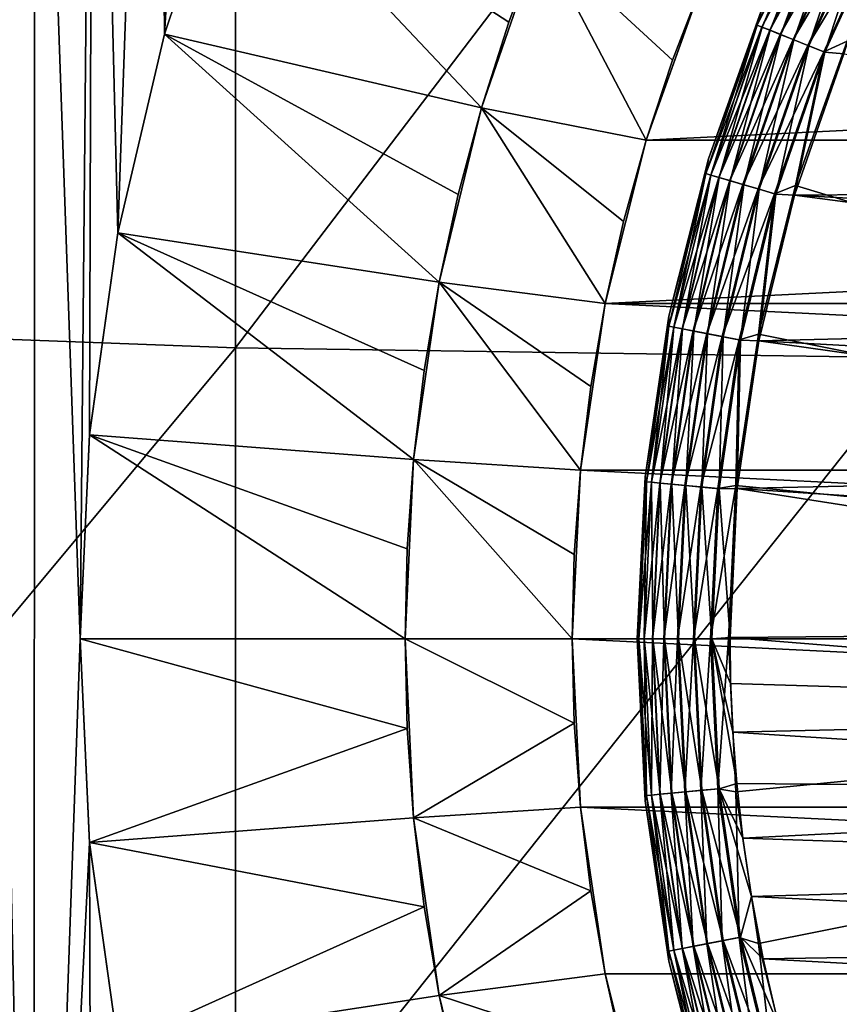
# Model space of a CAD drawing. Header units: metres. Extents: x -105 to 105, y -68 to 103.
# Tile 143 of 256: x -12.23 to -7.81, y -5.68 to -0.38. Entities that reach past the tile are written whole.
import ezdxf

# ---------------------------------------------------------------- set-up
doc = ezdxf.new("R2010")
doc.units = ezdxf.units.M
doc.layers.add('solid_FIT-BATH-150_SW0001', color=7, linetype='CONTINUOUS')
doc.layers.add('solid_FIT-BATH-150_SW0001_01', color=7, linetype='CONTINUOUS')

msp = doc.modelspace()

# ---------------------------------------------------------------- linework, layer by layer
at = {"layer": 'solid_FIT-BATH-150_SW0001'}
for points in [[(-11.4458, -0.457895, -15.203499), (-11.489431, 4.330767, -15.203499), (-11.127431, 4.824459, -15.203499)], [(-11.096347, 0.584842, -15.203499), (-11.4458, -0.457895, -15.203499), (-11.127431, 4.824459, -15.203499)], [(-11.697323, -1.527562, -15.203499), (-11.829183, 3.82239, -15.203499), (-11.489431, 4.330767, -15.203499)], [(-11.4458, -0.457895, -15.203499), (-11.697323, -1.527562, -15.203499), (-11.489431, 4.330767, -15.203499)], [(-11.9, -3.714112, -15.203499), (-12.146439, 3.299414, -15.203499), (-11.829183, 3.82239, -15.203499)], [(-11.849123, -2.615157, -15.203499), (-11.9, -3.714112, -15.203499), (-11.829183, 3.82239, -15.203499)], [(-11.697323, -1.527562, -15.203499), (-11.849123, -2.615157, -15.203499), (-11.829183, 3.82239, -15.203499)], [(-12.146439, 3.299414, -15.203499), (-12.146619, -10.726866, -15.203499), (-12.441289, 2.76196, -15.203499)], [(-11.9, -3.714112, -15.203499), (-12.146619, -10.726866, -15.203499), (-12.146439, 3.299414, -15.203499)], [(-12.441289, 2.76196, -15.203499), (-12.146619, -10.726866, -15.203499), (-12.441559, -10.18927, -15.203499)], [(-14.752053, -2.009631, 15.769724), (-11.063119, 2.69447, 15.858294), (-14.752053, 2.69447, 15.858294)], [(-14.752053, -2.009631, 15.769724), (-11.063119, -2.146953, 15.768068), (-11.063119, 2.69447, 15.858294)], [(-11.063119, -2.146953, 15.768068), (-7.374184, 2.69447, 15.858294), (-11.063119, 2.69447, 15.858294)], [(-11.063119, -2.146953, 15.768068), (-7.374184, -2.201963, 15.768066), (-7.374184, 2.69447, 15.858294)], [(-11.445833, -0.457901, -24.453499), (-11.096347, 0.584842, -15.203499), (-11.096317, 0.584928, -24.453499)], [(-11.445833, -0.457901, -24.453499), (-11.096317, 0.584928, -24.453499), (-9.738976, -0.854941, -26.203499)], [(-11.445833, -0.457901, -24.453499), (-11.4458, -0.457895, -15.203499), (-11.096347, 0.584842, -15.203499)], [(-11.096317, 0.584928, -24.453499), (-9.591788, -0.394458, -26.203499), (-9.738976, -0.854941, -26.203499)], [(-11.096317, 0.584928, -24.453499), (-9.422813, 0.058564, -26.203499), (-9.591788, -0.394458, -26.203499)], [(-8.253752, -0.409808, 37.512955), (-7.902284, 0.359799, 37.512955), (-8.222542, -0.308263, 37.416477)], [(-7.877512, 0.347028, 37.605892), (-7.902284, 0.359799, 37.512955), (-8.253752, -0.409808, 37.512955)], [(-8.227878, -0.420167, 37.605892), (-7.877512, 0.347028, 37.605892), (-8.253752, -0.409808, 37.512955)], [(-8.253662, -0.409844, 20.31086), (-7.902198, 0.359754, 20.31086), (-8.227315, -0.420392, 20.216938)], [(-8.222542, -0.308262, 20.407827), (-7.902198, 0.359754, 20.31086), (-8.253662, -0.409844, 20.31086)], [(-7.837251, 0.326272, 37.6917), (-7.877512, 0.347028, 37.605892), (-8.227878, -0.420167, 37.605892)], [(-8.185826, -0.437002, 37.6917), (-7.837251, 0.326272, 37.6917), (-8.227878, -0.420167, 37.605892)], [(-7.902198, 0.359754, 20.31086), (-7.876973, 0.34675, 20.216938), (-8.227315, -0.420392, 20.216938)], [(-8.227315, -0.420392, 20.216938), (-7.876973, 0.34675, 20.216938), (-8.184448, -0.437553, 20.130367)], [(-7.783018, 0.298312, 37.767139), (-7.837251, 0.326272, 37.6917), (-8.185826, -0.437002, 37.6917)], [(-7.876973, 0.34675, 20.216938), (-7.835931, 0.325591, 20.130367), (-8.184448, -0.437553, 20.130367)], [(-8.184448, -0.437553, 20.130367), (-7.835931, 0.325591, 20.130367), (-8.126712, -0.460667, 20.054482)], [(-7.835931, 0.325591, 20.130367), (-7.780653, 0.297094, 20.054482), (-8.126712, -0.460667, 20.054482)], [(-8.129181, -0.459679, 37.767139), (-7.783018, 0.298312, 37.767139), (-8.185826, -0.437002, 37.6917)], [(-7.716854, 0.264203, 37.829376), (-7.783018, 0.298312, 37.767139), (-8.129181, -0.459679, 37.767139)], [(-8.126712, -0.460667, 20.054482), (-7.780653, 0.297094, 20.054482), (-8.056329, -0.488844, 19.992201)], [(-7.780653, 0.297094, 20.054482), (-7.713268, 0.262354, 19.992201), (-8.056329, -0.488844, 19.992201)], [(-8.060075, -0.487345, 37.829376), (-7.716854, 0.264203, 37.829376), (-8.129181, -0.459679, 37.767139)], [(-7.641253, 0.225227, 37.876064), (-7.716854, 0.264203, 37.829376), (-8.060075, -0.487345, 37.829376)], [(-7.98111, -0.518957, 37.876064), (-7.641253, 0.225227, 37.876064), (-8.060075, -0.487345, 37.829376)], [(-8.056329, -0.488844, 19.992201), (-7.713268, 0.262354, 19.992201), (-7.97601, -0.520999, 19.945925)], [(-7.559059, 0.182854, 37.905445), (-7.641253, 0.225227, 37.876064), (-7.98111, -0.518957, 37.876064)], [(-7.713268, 0.262354, 19.992201), (-7.63637, 0.22271, 19.945925), (-7.97601, -0.520999, 19.945925)], [(-7.97601, -0.520999, 19.945925), (-7.63637, 0.22271, 19.945925), (-7.888848, -0.555893, 19.917435)], [(-7.63637, 0.22271, 19.945925), (-7.552919, 0.179689, 19.917435), (-7.888848, -0.555893, 19.917435)], [(-7.895261, -0.553326, 37.905445), (-7.559059, 0.182854, 37.905445), (-7.98111, -0.518957, 37.876064)], [(-7.768663, -0.496264, 37.916401), (-7.559059, 0.182854, 37.905445), (-7.895261, -0.553326, 37.905445)], [(-7.888848, -0.555893, 19.917435), (-7.552919, 0.179689, 19.917435), (-7.787076, -0.564421, 19.907827)], [(-9.738976, -0.854941, -34.303497), (-9.591788, -0.394458, -26.203499), (-9.422813, 0.058564, -26.203499)], [(-9.422813, 0.058564, -34.303497), (-9.738976, -0.854941, -34.303497), (-9.422813, 0.058564, -26.203499)], [(-8.851802, -1.02932, -35.203499), (-9.738976, -0.854941, -34.303497), (-9.422813, 0.058564, -34.303497)], [(-8.70928, -0.597874, -35.203499), (-8.851802, -1.02932, -35.203499), (-9.422813, 0.058564, -34.303497)], [(-8.545748, -0.173957, -35.203499), (-8.70928, -0.597874, -35.203499), (-9.422813, 0.058564, -34.303497)], [(-8.545556, -0.173567, -36.203499), (-8.851851, -1.029615, -36.203499), (-8.545748, -0.173957, -35.203499)], [(8.545594, -0.173658, -36.203499), (-8.851851, -1.029615, -36.203499), (-8.545556, -0.173567, -36.203499)], [(-8.851851, -1.029615, -36.203499), (-8.70928, -0.597874, -35.203499), (-8.545748, -0.173957, -35.203499)], [(-8.516777, -1.130604, 20.407827), (-8.222542, -0.308262, 20.407827), (-8.253662, -0.409844, 20.31086)], [(-8.222542, -0.308263, 37.416477), (-8.222542, -0.308262, 20.407827), (-8.516777, -1.130604, 20.407827)], [(-8.516777, -1.130605, 37.416477), (-8.222542, -0.308263, 37.416477), (-8.516777, -1.130604, 20.407827)], [(-8.253752, -0.409808, 37.512955), (-8.222542, -0.308263, 37.416477), (-8.516777, -1.130605, 37.416477)], [(-9.738976, -0.854941, -34.303497), (-9.738976, -0.854941, -26.203499), (-9.591788, -0.394458, -26.203499)], [(-8.530473, -1.209339, 37.512955), (-8.253752, -0.409808, 37.512955), (-8.516777, -1.130605, 37.416477)], [(-8.227878, -0.420167, 37.605892), (-8.253752, -0.409808, 37.512955), (-8.530473, -1.209339, 37.512955)], [(-8.503731, -1.217191, 37.605892), (-8.227878, -0.420167, 37.605892), (-8.530473, -1.209339, 37.512955)], [(-8.530379, -1.209367, 20.31086), (-8.253662, -0.409844, 20.31086), (-8.503149, -1.217362, 20.216938)], [(-8.516777, -1.130604, 20.407827), (-8.253662, -0.409844, 20.31086), (-8.530379, -1.209367, 20.31086)], [(-8.185826, -0.437002, 37.6917), (-8.227878, -0.420167, 37.605892), (-8.503731, -1.217191, 37.605892)], [(-8.253662, -0.409844, 20.31086), (-8.227315, -0.420392, 20.216938), (-8.503149, -1.217362, 20.216938)], [(-8.503149, -1.217362, 20.216938), (-8.227315, -0.420392, 20.216938), (-8.458845, -1.230371, 20.130367)], [(-8.227315, -0.420392, 20.216938), (-8.184448, -0.437553, 20.130367), (-8.458845, -1.230371, 20.130367)], [(-11.697385, -1.527517, -24.453499), (-11.697323, -1.527562, -15.203499), (-11.4458, -0.457895, -15.203499)], [(-11.697385, -1.527517, -24.453499), (-11.4458, -0.457895, -15.203499), (-11.445833, -0.457901, -24.453499)], [(-11.697385, -1.527517, -24.453499), (-11.445833, -0.457901, -24.453499), (-9.966583, -1.793249, -26.203499)], [(-11.445833, -0.457901, -24.453499), (-9.863975, -1.321517, -26.203499), (-9.966583, -1.793249, -26.203499)], [(-11.445833, -0.457901, -24.453499), (-9.738976, -0.854941, -26.203499), (-9.863975, -1.321517, -26.203499)], [(-8.460269, -1.229953, 37.6917), (-8.185826, -0.437002, 37.6917), (-8.503731, -1.217191, 37.605892)], [(-8.129181, -0.459679, 37.767139), (-8.185826, -0.437002, 37.6917), (-8.460269, -1.229953, 37.6917)], [(-8.401725, -1.247143, 37.767139), (-8.129181, -0.459679, 37.767139), (-8.460269, -1.229953, 37.6917)], [(-8.458845, -1.230371, 20.130367), (-8.184448, -0.437553, 20.130367), (-8.399173, -1.247892, 20.054482)], [(-8.060075, -0.487345, 37.829376), (-8.129181, -0.459679, 37.767139), (-8.401725, -1.247143, 37.767139)], [(-8.184448, -0.437553, 20.130367), (-8.126712, -0.460667, 20.054482), (-8.399173, -1.247892, 20.054482)], [(-8.399173, -1.247892, 20.054482), (-8.126712, -0.460667, 20.054482), (-8.32643, -1.269251, 19.992201)], [(-8.126712, -0.460667, 20.054482), (-8.056329, -0.488844, 19.992201), (-8.32643, -1.269251, 19.992201)], [(-8.330301, -1.268115, 37.829376), (-8.060075, -0.487345, 37.829376), (-8.401725, -1.247143, 37.767139)], [(-7.98111, -0.518957, 37.876064), (-8.060075, -0.487345, 37.829376), (-8.330301, -1.268115, 37.829376)], [(-8.24869, -1.292078, 37.876064), (-7.98111, -0.518957, 37.876064), (-8.330301, -1.268115, 37.829376)], [(-8.32643, -1.269251, 19.992201), (-8.056329, -0.488844, 19.992201), (-8.243419, -1.293626, 19.945925)], [(-7.895261, -0.553326, 37.905445), (-7.98111, -0.518957, 37.876064), (-8.24869, -1.292078, 37.876064)], [(-8.056329, -0.488844, 19.992201), (-7.97601, -0.520999, 19.945925), (-8.243419, -1.293626, 19.945925)], [(-8.243419, -1.293626, 19.945925), (-7.97601, -0.520999, 19.945925), (-8.153335, -1.320077, 19.917435)], [(-7.97601, -0.520999, 19.945925), (-7.888848, -0.555893, 19.917435), (-8.153335, -1.320077, 19.917435)], [(-8.046657, -1.273213, 37.916401), (-7.768663, -0.496264, 37.916401), (-7.895261, -0.553326, 37.905445)], [(0, -3.714112, 38.063175), (-7.768663, -0.496264, 37.916401), (-8.046657, -1.273213, 37.916401)], [(-8.159963, -1.318131, 37.905445), (-7.895261, -0.553326, 37.905445), (-8.24869, -1.292078, 37.876064)], [(-8.046657, -1.273213, 37.916401), (-7.895261, -0.553326, 37.905445), (-8.159963, -1.318131, 37.905445)], [(-8.153335, -1.320077, 19.917435), (-7.888848, -0.555893, 19.917435), (-8.05344, -1.326207, 19.907827)], [(-7.888848, -0.555893, 19.917435), (-7.787076, -0.564421, 19.907827), (-8.05344, -1.326207, 19.907827)], [(-2.51757, -1.282767, 19.907827), (-8.05344, -1.326207, 19.907827), (-7.787076, -0.564421, 19.907827)], [(-8.851851, -1.029615, -36.203499), (-8.851802, -1.02932, -35.203499), (-8.70928, -0.597874, -35.203499)], [(-9.966583, -1.793249, -34.303497), (-9.863975, -1.321517, -26.203499), (-9.738976, -0.854941, -26.203499)], [(-9.738976, -0.854941, -34.303497), (-9.966583, -1.793249, -34.303497), (-9.738976, -0.854941, -26.203499)], [(-9.072279, -1.9096, -35.203499), (-9.966583, -1.793249, -34.303497), (-9.738976, -0.854941, -34.303497)], [(-8.972878, -1.466902, -35.203499), (-9.072279, -1.9096, -35.203499), (-9.738976, -0.854941, -34.303497)], [(-8.851802, -1.02932, -35.203499), (-8.972878, -1.466902, -35.203499), (-9.738976, -0.854941, -34.303497)], [(-9.072252, -1.909691, -36.203499), (-8.972878, -1.466902, -35.203499), (-8.851802, -1.02932, -35.203499)], [(-8.851851, -1.029615, -36.203499), (-9.072252, -1.909691, -36.203499), (-8.851802, -1.02932, -35.203499)], [(8.851866, -1.029661, -36.203499), (-9.072252, -1.909691, -36.203499), (-8.851851, -1.029615, -36.203499)], [(-8.728992, -1.977826, 20.407827), (-8.516777, -1.130604, 20.407827), (-8.530379, -1.209367, 20.31086)], [(-8.516777, -1.130605, 37.416477), (-8.516777, -1.130604, 20.407827), (-8.728992, -1.977826, 20.407827)], [(-8.728992, -1.977826, 37.416477), (-8.516777, -1.130605, 37.416477), (-8.728992, -1.977826, 20.407827)], [(-8.530473, -1.209339, 37.512955), (-8.516777, -1.130605, 37.416477), (-8.728992, -1.977826, 37.416477)], [(-8.729939, -2.031554, 37.512955), (-8.530473, -1.209339, 37.512955), (-8.728992, -1.977826, 37.416477)], [(-8.503731, -1.217191, 37.605892), (-8.530473, -1.209339, 37.512955), (-8.729939, -2.031554, 37.512955)], [(-8.702572, -2.036829, 37.605892), (-8.503731, -1.217191, 37.605892), (-8.729939, -2.031554, 37.512955)], [(-8.729844, -2.031572, 20.31086), (-8.530379, -1.209367, 20.31086), (-8.701977, -2.036943, 20.216938)], [(-8.728992, -1.977826, 20.407827), (-8.530379, -1.209367, 20.31086), (-8.729844, -2.031572, 20.31086)], [(-8.460269, -1.229953, 37.6917), (-8.503731, -1.217191, 37.605892), (-8.702572, -2.036829, 37.605892)], [(-8.530379, -1.209367, 20.31086), (-8.503149, -1.217362, 20.216938), (-8.701977, -2.036943, 20.216938)], [(-8.701977, -2.036943, 20.216938), (-8.503149, -1.217362, 20.216938), (-8.656637, -2.045682, 20.130367)], [(-8.503149, -1.217362, 20.216938), (-8.458845, -1.230371, 20.130367), (-8.656637, -2.045682, 20.130367)], [(-8.658094, -2.045401, 37.6917), (-8.460269, -1.229953, 37.6917), (-8.702572, -2.036829, 37.605892)], [(-8.401725, -1.247143, 37.767139), (-8.460269, -1.229953, 37.6917), (-8.658094, -2.045401, 37.6917)], [(-8.598181, -2.056948, 37.767139), (-8.401725, -1.247143, 37.767139), (-8.658094, -2.045401, 37.6917)], [(-8.656637, -2.045682, 20.130367), (-8.458845, -1.230371, 20.130367), (-8.59557, -2.057452, 20.054482)], [(-8.330301, -1.268115, 37.829376), (-8.401725, -1.247143, 37.767139), (-8.598181, -2.056948, 37.767139)], [(-8.525088, -2.071036, 37.829376), (-8.330301, -1.268115, 37.829376), (-8.598181, -2.056948, 37.767139)], [(-8.458845, -1.230371, 20.130367), (-8.399173, -1.247892, 20.054482), (-8.59557, -2.057452, 20.054482)], [(-8.59557, -2.057452, 20.054482), (-8.399173, -1.247892, 20.054482), (-8.521127, -2.0718, 19.992201)], [(-8.24869, -1.292078, 37.876064), (-8.330301, -1.268115, 37.829376), (-8.525088, -2.071036, 37.829376)], [(-8.399173, -1.247892, 20.054482), (-8.32643, -1.269251, 19.992201), (-8.521127, -2.0718, 19.992201)], [(-8.521127, -2.0718, 19.992201), (-8.32643, -1.269251, 19.992201), (-8.436174, -2.088173, 19.945925)], [(-8.32643, -1.269251, 19.992201), (-8.243419, -1.293626, 19.945925), (-8.436174, -2.088173, 19.945925)], [(-9.966583, -1.793249, -34.303497), (-9.966583, -1.793249, -26.203499), (-9.863975, -1.321517, -26.203499)], [(-8.441568, -2.087133, 37.876064), (-8.24869, -1.292078, 37.876064), (-8.525088, -2.071036, 37.829376)], [(-8.159963, -1.318131, 37.905445), (-8.24869, -1.292078, 37.876064), (-8.441568, -2.087133, 37.876064)], [(-8.350766, -2.104634, 37.905445), (-8.159963, -1.318131, 37.905445), (-8.441568, -2.087133, 37.876064)], [(-8.436174, -2.088173, 19.945925), (-8.243419, -1.293626, 19.945925), (-8.343984, -2.105941, 19.917435)], [(-8.247158, -2.073668, 37.916401), (-8.159963, -1.318131, 37.905445), (-8.350766, -2.104634, 37.905445)], [(-8.243419, -1.293626, 19.945925), (-8.153335, -1.320077, 19.917435), (-8.343984, -2.105941, 19.917435)], [(-8.343984, -2.105941, 19.917435), (-8.153335, -1.320077, 19.917435), (-8.245291, -2.110073, 19.907827)], [(-8.247158, -2.073668, 37.916401), (-8.046657, -1.273213, 37.916401), (-8.159963, -1.318131, 37.905445)], [(0, -3.714112, 38.063175), (-8.046657, -1.273213, 37.916401), (-8.247158, -2.073668, 37.916401)], [(-8.153335, -1.320077, 19.917435), (-8.05344, -1.326207, 19.907827), (-8.245291, -2.110073, 19.907827)], [(-2.51757, -1.282767, 19.907827), (-2.802201, -1.617167, 19.907827), (-8.05344, -1.326207, 19.907827)], [(-3.042922, -1.984796, 19.907827), (-8.245291, -2.110073, 19.907827), (-8.05344, -1.326207, 19.907827)], [(-2.802201, -1.617167, 19.907827), (-3.042922, -1.984796, 19.907827), (-8.05344, -1.326207, 19.907827)], [(-9.072252, -1.909691, -36.203499), (-9.072279, -1.9096, -35.203499), (-8.972878, -1.466902, -35.203499)], [(-11.84921, -2.615832, -24.453499), (-11.697323, -1.527562, -15.203499), (-11.697385, -1.527517, -24.453499)], [(-11.84921, -2.615832, -24.453499), (-11.697385, -1.527517, -24.453499), (-10.104014, -2.749021, -26.203499)], [(-11.84921, -2.615832, -24.453499), (-11.849123, -2.615157, -15.203499), (-11.697323, -1.527562, -15.203499)], [(-11.697385, -1.527517, -24.453499), (-10.046655, -2.269385, -26.203499), (-10.104014, -2.749021, -26.203499)], [(-11.697385, -1.527517, -24.453499), (-9.966583, -1.793249, -26.203499), (-10.046655, -2.269385, -26.203499)], [(-10.104014, -2.749021, -34.303497), (-10.046655, -2.269385, -26.203499), (-9.966583, -1.793249, -26.203499)], [(-9.966583, -1.793249, -34.303497), (-10.104014, -2.749021, -34.303497), (-9.966583, -1.793249, -26.203499)], [(-9.205434, -2.807205, -35.203499), (-10.104014, -2.749021, -34.303497), (-9.966583, -1.793249, -34.303497)], [(-9.149854, -2.356658, -35.203499), (-9.205434, -2.807205, -35.203499), (-9.966583, -1.793249, -34.303497)], [(-9.072279, -1.9096, -35.203499), (-9.149854, -2.356658, -35.203499), (-9.966583, -1.793249, -34.303497)], [(-9.205288, -2.806178, -36.203499), (-9.149854, -2.356658, -35.203499), (-9.072279, -1.9096, -35.203499)], [(-9.072252, -1.909691, -36.203499), (-9.205288, -2.806178, -36.203499), (-9.072279, -1.9096, -35.203499)], [(9.20529, -2.806192, -36.203499), (-9.205288, -2.806178, -36.203499), (-9.072252, -1.909691, -36.203499)], [(-14.752053, -2.009631, 15.769724), (-14.752053, -6.574554, 15.670265), (-11.063119, -2.146953, 15.768068)], [(-8.857145, -2.841768, 20.407827), (-8.728992, -1.977826, 20.407827), (-8.729844, -2.031572, 20.31086)], [(-8.728992, -1.977826, 37.416477), (-8.728992, -1.977826, 20.407827), (-8.857145, -2.841768, 20.407827)], [(-8.857145, -2.841769, 37.416477), (-8.728992, -1.977826, 37.416477), (-8.857145, -2.841768, 20.407827)], [(-8.729939, -2.031554, 37.512955), (-8.728992, -1.977826, 37.416477), (-8.857145, -2.841769, 37.416477)], [(-3.042922, -1.984796, 19.907827), (-3.235863, -2.380307, 19.907827), (-8.245291, -2.110073, 19.907827)], [(-8.850347, -2.869006, 37.512955), (-8.729939, -2.031554, 37.512955), (-8.857145, -2.841769, 37.416477)], [(-8.857145, -2.841768, 20.407827), (-8.729844, -2.031572, 20.31086), (-8.85025, -2.869015, 20.31086)], [(-8.702572, -2.036829, 37.605892), (-8.729939, -2.031554, 37.512955), (-8.850347, -2.869006, 37.512955)], [(-8.822602, -2.871656, 37.605892), (-8.702572, -2.036829, 37.605892), (-8.850347, -2.869006, 37.512955)], [(-8.85025, -2.869015, 20.31086), (-8.729844, -2.031572, 20.31086), (-8.821999, -2.871713, 20.216938)], [(-8.658094, -2.045401, 37.6917), (-8.702572, -2.036829, 37.605892), (-8.822602, -2.871656, 37.605892)], [(-8.777511, -2.875961, 37.6917), (-8.658094, -2.045401, 37.6917), (-8.822602, -2.871656, 37.605892)], [(-8.729844, -2.031572, 20.31086), (-8.701977, -2.036943, 20.216938), (-8.821999, -2.871713, 20.216938)], [(-8.821999, -2.871713, 20.216938), (-8.701977, -2.036943, 20.216938), (-8.776033, -2.876102, 20.130367)], [(-8.598181, -2.056948, 37.767139), (-8.658094, -2.045401, 37.6917), (-8.777511, -2.875961, 37.6917)], [(-8.716771, -2.881761, 37.767139), (-8.598181, -2.056948, 37.767139), (-8.777511, -2.875961, 37.6917)], [(-8.701977, -2.036943, 20.216938), (-8.656637, -2.045682, 20.130367), (-8.776033, -2.876102, 20.130367)], [(-8.776033, -2.876102, 20.130367), (-8.656637, -2.045682, 20.130367), (-8.714124, -2.882014, 20.054482)], [(-8.525088, -2.071036, 37.829376), (-8.598181, -2.056948, 37.767139), (-8.716771, -2.881761, 37.767139)], [(-8.656637, -2.045682, 20.130367), (-8.59557, -2.057452, 20.054482), (-8.714124, -2.882014, 20.054482)], [(-8.714124, -2.882014, 20.054482), (-8.59557, -2.057452, 20.054482), (-8.638654, -2.88922, 19.992201)], [(-8.59557, -2.057452, 20.054482), (-8.521127, -2.0718, 19.992201), (-8.638654, -2.88922, 19.992201)], [(-8.642671, -2.888837, 37.829376), (-8.525088, -2.071036, 37.829376), (-8.716771, -2.881761, 37.767139)], [(-8.441568, -2.087133, 37.876064), (-8.525088, -2.071036, 37.829376), (-8.642671, -2.888837, 37.829376)], [(-8.557999, -2.896922, 37.876064), (-8.441568, -2.087133, 37.876064), (-8.642671, -2.888837, 37.829376)], [(-8.638654, -2.88922, 19.992201), (-8.521127, -2.0718, 19.992201), (-8.552529, -2.897444, 19.945925)], [(-8.350766, -2.104634, 37.905445), (-8.441568, -2.087133, 37.876064), (-8.557999, -2.896922, 37.876064)], [(-8.465944, -2.905712, 37.905445), (-8.350766, -2.104634, 37.905445), (-8.557999, -2.896922, 37.876064)], [(-8.521127, -2.0718, 19.992201), (-8.436174, -2.088173, 19.945925), (-8.552529, -2.897444, 19.945925)], [(-8.552529, -2.897444, 19.945925), (-8.436174, -2.088173, 19.945925), (-8.459067, -2.906369, 19.917435)], [(-8.368237, -2.889921, 37.916401), (-8.350766, -2.104634, 37.905445), (-8.465944, -2.905712, 37.905445)], [(-8.436174, -2.088173, 19.945925), (-8.343984, -2.105941, 19.917435), (-8.459067, -2.906369, 19.917435)], [(-8.459067, -2.906369, 19.917435), (-8.343984, -2.105941, 19.917435), (-8.361031, -2.905295, 19.907827)], [(-8.368237, -2.889921, 37.916401), (-8.247158, -2.073668, 37.916401), (-8.350766, -2.104634, 37.905445)], [(0, -3.714112, 38.063175), (-8.247158, -2.073668, 37.916401), (-8.368237, -2.889921, 37.916401)], [(-8.343984, -2.105941, 19.917435), (-8.245291, -2.110073, 19.907827), (-8.361031, -2.905295, 19.907827)], [(-3.377417, -2.796215, 19.907827), (-8.361031, -2.905295, 19.907827), (-8.245291, -2.110073, 19.907827)], [(-3.235863, -2.380307, 19.907827), (-3.377417, -2.796215, 19.907827), (-8.245291, -2.110073, 19.907827)], [(-14.752053, -6.574554, 15.670265), (-11.063119, -6.840992, 15.666408), (-11.063119, -2.146953, 15.768068)], [(-11.063119, -2.146953, 15.768068), (-11.063119, -6.840992, 15.666408), (-7.374184, -2.201963, 15.768066)], [(-11.063119, -6.840992, 15.666408), (-7.374184, -6.947662, 15.666212), (-7.374184, -2.201963, 15.768066)], [(-10.104014, -2.749021, -34.303497), (-10.104014, -2.749021, -26.203499), (-10.046655, -2.269385, -26.203499)], [(-9.205288, -2.806178, -36.203499), (-9.205434, -2.807205, -35.203499), (-9.149854, -2.356658, -35.203499)], [(-11.9, -3.714112, -24.453499), (-11.9, -3.714112, -15.203499), (-11.849123, -2.615157, -15.203499)], [(-11.84921, -2.615832, -24.453499), (-11.9, -3.714112, -24.453499), (-11.849123, -2.615157, -15.203499)], [(-11.84921, -2.615832, -24.453499), (-10.15, -3.714112, -26.203499), (-11.9, -3.714112, -24.453499)], [(-11.84921, -2.615832, -24.453499), (-10.138494, -3.230961, -26.203499), (-10.15, -3.714112, -26.203499)], [(-11.84921, -2.615832, -24.453499), (-10.104014, -2.749021, -26.203499), (-10.138494, -3.230961, -26.203499)], [(-10.15, -3.714112, -34.303497), (-10.138494, -3.230961, -26.203499), (-10.104014, -2.749021, -26.203499)], [(-10.104014, -2.749021, -34.303497), (-10.15, -3.714112, -34.303497), (-10.104014, -2.749021, -26.203499)], [(-9.25, -3.714112, -35.203499), (-10.15, -3.714112, -34.303497), (-10.104014, -2.749021, -34.303497)], [(-9.238849, -3.260055, -35.203499), (-9.25, -3.714112, -35.203499), (-10.104014, -2.749021, -34.303497)], [(-9.205434, -2.807205, -35.203499), (-9.238849, -3.260055, -35.203499), (-10.104014, -2.749021, -34.303497)], [(-9.205288, -2.806178, -36.203499), (-9.25, -3.714112, -36.203499), (-9.205434, -2.807205, -35.203499)], [(9.25, -3.714112, -36.203499), (-9.25, -3.714112, -36.203499), (-9.205288, -2.806178, -36.203499)], [(-9.25, -3.714112, -36.203499), (-9.238849, -3.260055, -35.203499), (-9.205434, -2.807205, -35.203499)], [(-3.377417, -2.796215, 19.907827), (-3.465749, -3.225867, 19.907827), (-8.361031, -2.905295, 19.907827)], [(-8.9, -3.714112, 20.407827), (-8.857145, -2.841768, 20.407827), (-8.890507, -3.714112, 20.31086)], [(-8.857145, -2.841769, 37.416477), (-8.857145, -2.841768, 20.407827), (-8.9, -3.714112, 20.407827)], [(-8.857145, -2.841769, 37.416477), (-8.9, -3.714112, 20.407827), (-8.9, -3.714112, 37.416477)], [(-8.850347, -2.869006, 37.512955), (-8.857145, -2.841769, 37.416477), (-8.9, -3.714112, 37.416477)], [(-8.857145, -2.841768, 20.407827), (-8.85025, -2.869015, 20.31086), (-8.890507, -3.714112, 20.31086)], [(-8.890604, -3.714112, 37.512955), (-8.850347, -2.869006, 37.512955), (-8.9, -3.714112, 37.416477)], [(-8.822602, -2.871656, 37.605892), (-8.850347, -2.869006, 37.512955), (-8.890604, -3.714112, 37.512955)], [(-8.862734, -3.714112, 37.605892), (-8.822602, -2.871656, 37.605892), (-8.890604, -3.714112, 37.512955)], [(-8.890507, -3.714112, 20.31086), (-8.85025, -2.869015, 20.31086), (-8.862127, -3.714112, 20.216938)], [(-8.777511, -2.875961, 37.6917), (-8.822602, -2.871656, 37.605892), (-8.862734, -3.714112, 37.605892)], [(-8.817437, -3.714112, 37.6917), (-8.777511, -2.875961, 37.6917), (-8.862734, -3.714112, 37.605892)], [(-8.85025, -2.869015, 20.31086), (-8.821999, -2.871713, 20.216938), (-8.862127, -3.714112, 20.216938)], [(-8.862127, -3.714112, 20.216938), (-8.821999, -2.871713, 20.216938), (-8.815953, -3.714112, 20.130367)], [(-8.821999, -2.871713, 20.216938), (-8.776033, -2.876102, 20.130367), (-8.815953, -3.714112, 20.130367)], [(-8.716771, -2.881761, 37.767139), (-8.777511, -2.875961, 37.6917), (-8.817437, -3.714112, 37.6917)], [(-8.756421, -3.714112, 37.767139), (-8.716771, -2.881761, 37.767139), (-8.817437, -3.714112, 37.6917)], [(-8.815953, -3.714112, 20.130367), (-8.776033, -2.876102, 20.130367), (-8.753761, -3.714112, 20.054482)], [(-8.776033, -2.876102, 20.130367), (-8.714124, -2.882014, 20.054482), (-8.753761, -3.714112, 20.054482)], [(-8.642671, -2.888837, 37.829376), (-8.716771, -2.881761, 37.767139), (-8.756421, -3.714112, 37.767139)], [(-8.681983, -3.714112, 37.829376), (-8.642671, -2.888837, 37.829376), (-8.756421, -3.714112, 37.767139)], [(-8.753761, -3.714112, 20.054482), (-8.714124, -2.882014, 20.054482), (-8.677948, -3.714112, 19.992201)], [(-8.714124, -2.882014, 20.054482), (-8.638654, -2.88922, 19.992201), (-8.677948, -3.714112, 19.992201)], [(-8.557999, -2.896922, 37.876064), (-8.642671, -2.888837, 37.829376), (-8.681983, -3.714112, 37.829376)], [(-8.596926, -3.714112, 37.876064), (-8.557999, -2.896922, 37.876064), (-8.681983, -3.714112, 37.829376)], [(-8.677948, -3.714112, 19.992201), (-8.638654, -2.88922, 19.992201), (-8.591433, -3.714112, 19.945925)], [(-8.638654, -2.88922, 19.992201), (-8.552529, -2.897444, 19.945925), (-8.591433, -3.714112, 19.945925)], [(-8.465944, -2.905712, 37.905445), (-8.557999, -2.896922, 37.876064), (-8.596926, -3.714112, 37.876064)], [(-8.504453, -3.714112, 37.905445), (-8.465944, -2.905712, 37.905445), (-8.596926, -3.714112, 37.876064)], [(-8.591433, -3.714112, 19.945925), (-8.552529, -2.897444, 19.945925), (-8.497545, -3.714112, 19.917435)], [(-8.552529, -2.897444, 19.945925), (-8.459067, -2.906369, 19.917435), (-8.497545, -3.714112, 19.917435)], [(-8.368237, -2.889921, 37.916401), (-8.465944, -2.905712, 37.905445), (-8.504453, -3.714112, 37.905445)], [(-8.408726, -3.714112, 37.916401), (-8.368237, -2.889921, 37.916401), (-8.504453, -3.714112, 37.905445)], [(-8.497545, -3.714112, 19.917435), (-8.459067, -2.906369, 19.917435), (-8.399998, -3.708141, 19.907827)], [(-8.459067, -2.906369, 19.917435), (-8.361031, -2.905295, 19.907827), (-8.399998, -3.708141, 19.907827)], [(0, -3.714112, 38.063175), (-8.368237, -2.889921, 37.916401), (-8.408726, -3.714112, 37.916401)], [(-3.499654, -3.664889, 19.907827), (-8.399998, -3.708141, 19.907827), (-8.361031, -2.905295, 19.907827)], [(-3.465749, -3.225867, 19.907827), (-3.499654, -3.664889, 19.907827), (-8.361031, -2.905295, 19.907827)], [(-10.15, -3.714112, -34.303497), (-10.15, -3.714112, -26.203499), (-10.138494, -3.230961, -26.203499)], [(-9.25, -3.714112, -36.203499), (-9.25, -3.714112, -35.203499), (-9.238849, -3.260055, -35.203499)], [(-8.497545, -3.714112, 19.917435), (-8.399998, -3.708141, 19.907827), (-8.396772, -3.955, 19.907827)], [(-3.499654, -3.664889, 19.907827), (-3.478109, -4.10469, 19.907827), (-8.399998, -3.708141, 19.907827)], [(-3.478109, -4.10469, 19.907827), (-8.396772, -3.955, 19.907827), (-8.399998, -3.708141, 19.907827)], [(-11.849123, -4.813067, -15.203499), (-12.146619, -10.726866, -15.203499), (-11.9, -3.714112, -15.203499)], [(-11.84921, -4.812392, -24.453499), (-11.849123, -4.813067, -15.203499), (-11.9, -3.714112, -15.203499)], [(-11.84921, -4.812392, -24.453499), (-11.9, -3.714112, -15.203499), (-11.9, -3.714112, -24.453499)], [(-10.138494, -4.197263, -26.203499), (-11.84921, -4.812392, -24.453499), (-11.9, -3.714112, -24.453499)], [(-10.15, -3.714112, -26.203499), (-10.138494, -4.197263, -26.203499), (-11.9, -3.714112, -24.453499)], [(-10.104014, -4.679203, -34.303497), (-10.138494, -4.197263, -26.203499), (-10.15, -3.714112, -26.203499)], [(-10.104014, -4.679203, -34.303497), (-10.15, -3.714112, -26.203499), (-10.15, -3.714112, -34.303497)], [(-9.238849, -4.168169, -35.203499), (-10.104014, -4.679203, -34.303497), (-10.15, -3.714112, -34.303497)], [(-9.25, -3.714112, -35.203499), (-9.238849, -4.168169, -35.203499), (-10.15, -3.714112, -34.303497)], [(-9.20529, -4.622032, -36.203499), (-9.238849, -4.168169, -35.203499), (-9.25, -3.714112, -35.203499)], [(-9.20529, -4.622032, -36.203499), (-9.25, -3.714112, -35.203499), (-9.25, -3.714112, -36.203499)], [(-8.85025, -4.559208, 20.31086), (-8.9, -3.714112, 20.407827), (-8.890507, -3.714112, 20.31086)], [(-8.857121, -4.586692, 20.407827), (-8.9, -3.714112, 20.407827), (-8.85025, -4.559208, 20.31086)], [(-8.9, -3.714112, 37.416477), (-8.9, -3.714112, 20.407827), (-8.857121, -4.586692, 20.407827)], [(-8.857119, -4.58672, 37.416477), (-8.9, -3.714112, 37.416477), (-8.857121, -4.586692, 20.407827)], [(-8.890604, -3.714112, 37.512955), (-8.9, -3.714112, 37.416477), (-8.857119, -4.58672, 37.416477)], [(-8.850347, -4.559217, 37.512955), (-8.890604, -3.714112, 37.512955), (-8.857119, -4.58672, 37.416477)], [(-8.850347, -4.559217, 37.512955), (-8.862734, -3.714112, 37.605892), (-8.890604, -3.714112, 37.512955)], [(-8.821999, -4.556511, 20.216938), (-8.890507, -3.714112, 20.31086), (-8.862127, -3.714112, 20.216938)], [(-8.85025, -4.559208, 20.31086), (-8.890507, -3.714112, 20.31086), (-8.821999, -4.556511, 20.216938)], [(-8.822602, -4.556568, 37.605892), (-8.817437, -3.714112, 37.6917), (-8.862734, -3.714112, 37.605892)], [(-8.822602, -4.556568, 37.605892), (-8.862734, -3.714112, 37.605892), (-8.850347, -4.559217, 37.512955)], [(-8.776033, -4.552122, 20.130367), (-8.862127, -3.714112, 20.216938), (-8.815953, -3.714112, 20.130367)], [(-8.821999, -4.556511, 20.216938), (-8.862127, -3.714112, 20.216938), (-8.776033, -4.552122, 20.130367)], [(-8.777511, -4.552263, 37.6917), (-8.817437, -3.714112, 37.6917), (-8.822602, -4.556568, 37.605892)], [(-8.777511, -4.552263, 37.6917), (-8.756421, -3.714112, 37.767139), (-8.817437, -3.714112, 37.6917)], [(-8.714124, -4.54621, 20.054482), (-8.815953, -3.714112, 20.130367), (-8.753761, -3.714112, 20.054482)], [(-8.776033, -4.552122, 20.130367), (-8.815953, -3.714112, 20.130367), (-8.714124, -4.54621, 20.054482)], [(-8.716771, -4.546463, 37.767139), (-8.756421, -3.714112, 37.767139), (-8.777511, -4.552263, 37.6917)], [(-8.716771, -4.546463, 37.767139), (-8.681983, -3.714112, 37.829376), (-8.756421, -3.714112, 37.767139)], [(-8.638654, -4.539003, 19.992201), (-8.753761, -3.714112, 20.054482), (-8.677948, -3.714112, 19.992201)], [(-8.714124, -4.54621, 20.054482), (-8.753761, -3.714112, 20.054482), (-8.638654, -4.539003, 19.992201)], [(-8.642671, -4.539387, 37.829376), (-8.681983, -3.714112, 37.829376), (-8.716771, -4.546463, 37.767139)], [(-8.642671, -4.539387, 37.829376), (-8.596926, -3.714112, 37.876064), (-8.681983, -3.714112, 37.829376)], [(-8.552529, -4.530779, 19.945925), (-8.677948, -3.714112, 19.992201), (-8.591433, -3.714112, 19.945925)], [(-8.638654, -4.539003, 19.992201), (-8.677948, -3.714112, 19.992201), (-8.552529, -4.530779, 19.945925)], [(-8.557999, -4.531301, 37.876064), (-8.596926, -3.714112, 37.876064), (-8.642671, -4.539387, 37.829376)], [(-8.557999, -4.531301, 37.876064), (-8.504453, -3.714112, 37.905445), (-8.596926, -3.714112, 37.876064)], [(-8.459067, -4.521855, 19.917435), (-8.591433, -3.714112, 19.945925), (-8.497545, -3.714112, 19.917435)], [(-8.552529, -4.530779, 19.945925), (-8.591433, -3.714112, 19.945925), (-8.459067, -4.521855, 19.917435)], [(-8.465944, -4.522511, 37.905445), (-8.504453, -3.714112, 37.905445), (-8.557999, -4.531301, 37.876064)], [(-8.465944, -4.522511, 37.905445), (-8.408726, -3.714112, 37.916401), (-8.504453, -3.714112, 37.905445)], [(-8.497545, -3.714112, 19.917435), (-8.396772, -3.955, 19.907827), (-8.384918, -4.216807, 19.907827)], [(-8.497545, -3.714112, 19.917435), (-8.384918, -4.216807, 19.907827), (-8.363672, -4.494233, 19.907827)], [(-8.459067, -4.521855, 19.917435), (-8.497545, -3.714112, 19.917435), (-8.363672, -4.494233, 19.907827)], [(-8.368211, -4.538561, 37.916401), (-8.408726, -3.714112, 37.916401), (-8.465944, -4.522511, 37.905445)], [(0, -3.714112, 38.063175), (-8.408726, -3.714112, 37.916401), (-8.368211, -4.538561, 37.916401)], [(0, -3.714112, 38.063175), (-8.368211, -4.538561, 37.916401), (-8.247094, -5.354877, 37.916401)], [(0, -3.714112, 38.063175), (-8.247094, -5.354877, 37.916401), (-8.046577, -6.155272, 37.916401)], [(0, -3.714112, 38.063175), (-8.046577, -6.155272, 37.916401), (-7.768558, -6.932215, 37.916401)], [(-3.478109, -4.10469, 19.907827), (-8.384918, -4.216807, 19.907827), (-8.396772, -3.955, 19.907827)], [(-3.478109, -4.10469, 19.907827), (-3.401897, -4.536657, 19.907827), (-8.384918, -4.216807, 19.907827)], [(-9.238849, -4.168169, -35.203499), (-9.205434, -4.621019, -35.203499), (-10.104014, -4.679203, -34.303497)], [(-9.20529, -4.622032, -36.203499), (-9.205434, -4.621019, -35.203499), (-9.238849, -4.168169, -35.203499)], [(-10.138494, -4.197263, -26.203499), (-10.104014, -4.679203, -26.203499), (-11.84921, -4.812392, -24.453499)], [(-10.104014, -4.679203, -34.303497), (-10.104014, -4.679203, -26.203499), (-10.138494, -4.197263, -26.203499)], [(-3.401897, -4.536657, 19.907827), (-8.363672, -4.494233, 19.907827), (-8.384918, -4.216807, 19.907827)], [(-8.459067, -4.521855, 19.917435), (-8.363672, -4.494233, 19.907827), (-8.331063, -4.789155, 19.907827)], [(-3.401897, -4.536657, 19.907827), (-8.331063, -4.789155, 19.907827), (-8.363672, -4.494233, 19.907827)], [(-8.857121, -4.586692, 20.407827), (-8.85025, -4.559208, 20.31086), (-8.729844, -5.396652, 20.31086)], [(-8.729939, -5.39667, 37.512955), (-8.850347, -4.559217, 37.512955), (-8.857119, -4.58672, 37.416477)], [(-8.822602, -4.556568, 37.605892), (-8.850347, -4.559217, 37.512955), (-8.729939, -5.39667, 37.512955)], [(-8.85025, -4.559208, 20.31086), (-8.821999, -4.556511, 20.216938), (-8.701977, -5.391281, 20.216938)], [(-8.729844, -5.396652, 20.31086), (-8.85025, -4.559208, 20.31086), (-8.701977, -5.391281, 20.216938)], [(-8.777511, -4.552263, 37.6917), (-8.822602, -4.556568, 37.605892), (-8.702572, -5.391395, 37.605892)], [(-8.702572, -5.391395, 37.605892), (-8.822602, -4.556568, 37.605892), (-8.729939, -5.39667, 37.512955)], [(-8.821999, -4.556511, 20.216938), (-8.776033, -4.552122, 20.130367), (-8.656637, -5.382542, 20.130367)], [(-8.701977, -5.391281, 20.216938), (-8.821999, -4.556511, 20.216938), (-8.656637, -5.382542, 20.130367)], [(-8.716771, -4.546463, 37.767139), (-8.777511, -4.552263, 37.6917), (-8.658094, -5.382823, 37.6917)], [(-8.658094, -5.382823, 37.6917), (-8.777511, -4.552263, 37.6917), (-8.702572, -5.391395, 37.605892)], [(-8.776033, -4.552122, 20.130367), (-8.714124, -4.54621, 20.054482), (-8.59557, -5.370772, 20.054482)], [(-8.656637, -5.382542, 20.130367), (-8.776033, -4.552122, 20.130367), (-8.59557, -5.370772, 20.054482)], [(-8.642671, -4.539387, 37.829376), (-8.716771, -4.546463, 37.767139), (-8.598181, -5.371275, 37.767139)], [(-8.598181, -5.371275, 37.767139), (-8.716771, -4.546463, 37.767139), (-8.658094, -5.382823, 37.6917)], [(-8.714124, -4.54621, 20.054482), (-8.638654, -4.539003, 19.992201), (-8.521127, -5.356424, 19.992201)], [(-8.59557, -5.370772, 20.054482), (-8.714124, -4.54621, 20.054482), (-8.521127, -5.356424, 19.992201)], [(-8.557999, -4.531301, 37.876064), (-8.642671, -4.539387, 37.829376), (-8.525088, -5.357188, 37.829376)], [(-8.525088, -5.357188, 37.829376), (-8.642671, -4.539387, 37.829376), (-8.598181, -5.371275, 37.767139)], [(-8.638654, -4.539003, 19.992201), (-8.552529, -4.530779, 19.945925), (-8.436174, -5.340051, 19.945925)], [(-8.521127, -5.356424, 19.992201), (-8.638654, -4.539003, 19.992201), (-8.436174, -5.340051, 19.945925)], [(-8.465944, -4.522511, 37.905445), (-8.557999, -4.531301, 37.876064), (-8.441568, -5.341091, 37.876064)], [(-8.441568, -5.341091, 37.876064), (-8.557999, -4.531301, 37.876064), (-8.525088, -5.357188, 37.829376)], [(-8.552529, -4.530779, 19.945925), (-8.459067, -4.521855, 19.917435), (-8.343984, -5.322283, 19.917435)], [(-8.436174, -5.340051, 19.945925), (-8.552529, -4.530779, 19.945925), (-8.343984, -5.322283, 19.917435)], [(-8.350766, -5.32359, 37.905445), (-8.465944, -4.522511, 37.905445), (-8.441568, -5.341091, 37.876064)], [(-8.368211, -4.538561, 37.916401), (-8.465944, -4.522511, 37.905445), (-8.350766, -5.32359, 37.905445)], [(-8.459067, -4.521855, 19.917435), (-8.331063, -4.789155, 19.907827), (-8.284291, -5.103326, 19.907827)], [(-8.343984, -5.322283, 19.917435), (-8.459067, -4.521855, 19.917435), (-8.284291, -5.103326, 19.907827)], [(-8.247094, -5.354877, 37.916401), (-8.368211, -4.538561, 37.916401), (-8.350766, -5.32359, 37.905445)], [(-3.401897, -4.536657, 19.907827), (-3.272096, -4.956381, 19.907827), (-8.331063, -4.789155, 19.907827)], [(-8.72893, -5.450713, 20.407827), (-8.857121, -4.586692, 20.407827), (-8.729844, -5.396652, 20.31086)], [(-8.857119, -4.58672, 37.416477), (-8.857121, -4.586692, 20.407827), (-8.72893, -5.450713, 20.407827)], [(-8.728927, -5.450731, 37.416477), (-8.857119, -4.58672, 37.416477), (-8.72893, -5.450713, 20.407827)], [(-8.729939, -5.39667, 37.512955), (-8.857119, -4.58672, 37.416477), (-8.728927, -5.450731, 37.416477)], [(-9.205434, -4.621019, -35.203499), (-9.149854, -5.071567, -35.203499), (-10.104014, -4.679203, -34.303497)], [(-9.072257, -5.518507, -36.203499), (-9.149854, -5.071567, -35.203499), (-9.205434, -4.621019, -35.203499)], [(-9.20529, -4.622032, -36.203499), (-9.072257, -5.518507, -36.203499), (-9.205434, -4.621019, -35.203499)], [(-9.20529, -4.622032, -36.203499), (9.072252, -5.518533, -36.203499), (-9.072257, -5.518507, -36.203499)], [(-10.104014, -4.679203, -26.203499), (-10.046655, -5.158839, -26.203499), (-11.84921, -4.812392, -24.453499)], [(-9.966583, -5.634975, -34.303497), (-10.046655, -5.158839, -26.203499), (-10.104014, -4.679203, -26.203499)], [(-10.104014, -4.679203, -34.303497), (-9.966583, -5.634975, -34.303497), (-10.104014, -4.679203, -26.203499)], [(-9.149854, -5.071567, -35.203499), (-9.966583, -5.634975, -34.303497), (-10.104014, -4.679203, -34.303497)], [(-11.849123, -4.813067, -15.203499), (-11.829268, -11.25, -15.203499), (-12.146619, -10.726866, -15.203499)], [(-11.697385, -5.900707, -24.453499), (-11.849123, -4.813067, -15.203499), (-11.84921, -4.812392, -24.453499)], [(-10.046655, -5.158839, -26.203499), (-11.697385, -5.900707, -24.453499), (-11.84921, -4.812392, -24.453499)], [(-11.849123, -4.813067, -15.203499), (-11.697323, -5.900662, -15.203499), (-11.829268, -11.25, -15.203499)], [(-11.697385, -5.900707, -24.453499), (-11.697323, -5.900662, -15.203499), (-11.849123, -4.813067, -15.203499)], [(-3.272096, -4.956381, 19.907827), (-8.284291, -5.103326, 19.907827), (-8.331063, -4.789155, 19.907827)], [(-3.272096, -4.956381, 19.907827), (-3.090355, -5.357162, 19.907827), (-8.284291, -5.103326, 19.907827)], [(-9.149854, -5.071567, -35.203499), (-9.072279, -5.518623, -35.203499), (-9.966583, -5.634975, -34.303497)], [(-9.072257, -5.518507, -36.203499), (-9.072279, -5.518623, -35.203499), (-9.149854, -5.071567, -35.203499)], [(-8.343984, -5.322283, 19.917435), (-8.284291, -5.103326, 19.907827), (-8.2212, -5.437681, 19.907827)], [(-3.090355, -5.357162, 19.907827), (-8.2212, -5.437681, 19.907827), (-8.284291, -5.103326, 19.907827)], [(-10.046655, -5.158839, -26.203499), (-9.966583, -5.634975, -26.203499), (-11.697385, -5.900707, -24.453499)], [(-9.966583, -5.634975, -34.303497), (-9.966583, -5.634975, -26.203499), (-10.046655, -5.158839, -26.203499)], [(-8.441568, -5.341091, 37.876064), (-8.525088, -5.357188, 37.829376), (-8.330301, -6.160109, 37.829376)], [(-8.521127, -5.356424, 19.992201), (-8.436174, -5.340051, 19.945925), (-8.243419, -6.134598, 19.945925)], [(-8.350766, -5.32359, 37.905445), (-8.441568, -5.341091, 37.876064), (-8.24869, -6.136146, 37.876064)], [(-8.24869, -6.136146, 37.876064), (-8.441568, -5.341091, 37.876064), (-8.330301, -6.160109, 37.829376)], [(-8.436174, -5.340051, 19.945925), (-8.343984, -5.322283, 19.917435), (-8.153335, -6.108147, 19.917435)], [(-8.243419, -6.134598, 19.945925), (-8.436174, -5.340051, 19.945925), (-8.153335, -6.108147, 19.917435)], [(-8.159963, -6.110093, 37.905445), (-8.350766, -5.32359, 37.905445), (-8.24869, -6.136146, 37.876064)], [(-8.247094, -5.354877, 37.916401), (-8.350766, -5.32359, 37.905445), (-8.159963, -6.110093, 37.905445)], [(-8.343984, -5.322283, 19.917435), (-8.2212, -5.437681, 19.907827), (-8.138824, -5.793364, 19.907827)], [(-8.153335, -6.108147, 19.917435), (-8.343984, -5.322283, 19.917435), (-8.138824, -5.793364, 19.907827)], [(-8.046577, -6.155272, 37.916401), (-8.247094, -5.354877, 37.916401), (-8.159963, -6.110093, 37.905445)], [(-8.702572, -5.391395, 37.605892), (-8.729939, -5.39667, 37.512955), (-8.530473, -6.218884, 37.512955)], [(-8.530473, -6.218884, 37.512955), (-8.729939, -5.39667, 37.512955), (-8.728927, -5.450731, 37.416477)], [(-8.729844, -5.396652, 20.31086), (-8.701977, -5.391281, 20.216938), (-8.503149, -6.210862, 20.216938)], [(-8.530379, -6.218857, 20.31086), (-8.729844, -5.396652, 20.31086), (-8.503149, -6.210862, 20.216938)], [(-8.72893, -5.450713, 20.407827), (-8.729844, -5.396652, 20.31086), (-8.530379, -6.218857, 20.31086)], [(-8.658094, -5.382823, 37.6917), (-8.702572, -5.391395, 37.605892), (-8.503731, -6.211032, 37.605892)], [(-8.503731, -6.211032, 37.605892), (-8.702572, -5.391395, 37.605892), (-8.530473, -6.218884, 37.512955)], [(-8.701977, -5.391281, 20.216938), (-8.656637, -5.382542, 20.130367), (-8.458845, -6.197853, 20.130367)], [(-8.503149, -6.210862, 20.216938), (-8.701977, -5.391281, 20.216938), (-8.458845, -6.197853, 20.130367)], [(-8.598181, -5.371275, 37.767139), (-8.658094, -5.382823, 37.6917), (-8.460269, -6.198271, 37.6917)], [(-8.460269, -6.198271, 37.6917), (-8.658094, -5.382823, 37.6917), (-8.503731, -6.211032, 37.605892)], [(-8.656637, -5.382542, 20.130367), (-8.59557, -5.370772, 20.054482), (-8.399173, -6.180332, 20.054482)], [(-8.458845, -6.197853, 20.130367), (-8.656637, -5.382542, 20.130367), (-8.399173, -6.180332, 20.054482)], [(-8.525088, -5.357188, 37.829376), (-8.598181, -5.371275, 37.767139), (-8.401725, -6.181081, 37.767139)], [(-8.401725, -6.181081, 37.767139), (-8.598181, -5.371275, 37.767139), (-8.460269, -6.198271, 37.6917)], [(-8.59557, -5.370772, 20.054482), (-8.521127, -5.356424, 19.992201), (-8.32643, -6.158973, 19.992201)], [(-8.399173, -6.180332, 20.054482), (-8.59557, -5.370772, 20.054482), (-8.32643, -6.158973, 19.992201)], [(-8.330301, -6.160109, 37.829376), (-8.525088, -5.357188, 37.829376), (-8.401725, -6.181081, 37.767139)], [(-8.32643, -6.158973, 19.992201), (-8.521127, -5.356424, 19.992201), (-8.243419, -6.134598, 19.945925)], [(-3.090355, -5.357162, 19.907827), (-2.860069, -5.731416, 19.907827), (-8.2212, -5.437681, 19.907827)], [(-8.516688, -6.297911, 20.407827), (-8.72893, -5.450713, 20.407827), (-8.530379, -6.218857, 20.31086)], [(-8.728927, -5.450731, 37.416477), (-8.72893, -5.450713, 20.407827), (-8.516688, -6.297911, 20.407827)], [(-8.516689, -6.297909, 37.416477), (-8.728927, -5.450731, 37.416477), (-8.516688, -6.297911, 20.407827)], [(-8.530473, -6.218884, 37.512955), (-8.728927, -5.450731, 37.416477), (-8.516689, -6.297909, 37.416477)], [(-2.860069, -5.731416, 19.907827), (-8.138824, -5.793364, 19.907827), (-8.2212, -5.437681, 19.907827)], [(-9.072279, -5.518623, -35.203499), (-8.972878, -5.961321, -35.203499), (-9.966583, -5.634975, -34.303497)], [(-9.072257, -5.518507, -36.203499), (-8.851866, -6.398562, -36.203499), (-9.072279, -5.518623, -35.203499)], [(-8.851866, -6.398562, -36.203499), (-8.972878, -5.961321, -35.203499), (-9.072279, -5.518623, -35.203499)], [(-9.072257, -5.518507, -36.203499), (9.072252, -5.518533, -36.203499), (-8.851866, -6.398562, -36.203499)], [(-9.966583, -5.634975, -26.203499), (-9.863975, -6.106707, -26.203499), (-11.697385, -5.900707, -24.453499)], [(-9.738976, -6.573283, -34.303497), (-9.863975, -6.106707, -26.203499), (-9.966583, -5.634975, -26.203499)], [(-9.966583, -5.634975, -34.303497), (-9.738976, -6.573283, -34.303497), (-9.966583, -5.634975, -26.203499)], [(-8.972878, -5.961321, -35.203499), (-9.738976, -6.573283, -34.303497), (-9.966583, -5.634975, -34.303497)]]:
    msp.add_3dface(points, dxfattribs=at)
at = {"layer": 'solid_FIT-BATH-150_SW0001_01'}
for points in [[(8.851866, -1.029661, -36.203499), (-8.851851, -1.029615, -36.203499), (8.545594, -0.173658, -36.203499)], [(9.072257, -1.909717, -36.203499), (-9.072252, -1.909691, -36.203499), (8.851866, -1.029661, -36.203499)], [(9.20529, -2.806192, -36.203499), (-9.072252, -1.909691, -36.203499), (9.072257, -1.909717, -36.203499)], [(9.25, -3.714112, -36.203499), (-9.205288, -2.806178, -36.203499), (9.20529, -2.806192, -36.203499)], [(9.205288, -4.622046, -36.203499), (-9.25, -3.714112, -36.203499), (9.25, -3.714112, -36.203499)], [(-9.20529, -4.622032, -36.203499), (-9.25, -3.714112, -36.203499), (9.205288, -4.622046, -36.203499)], [(-9.20529, -4.622032, -36.203499), (9.205288, -4.622046, -36.203499), (9.072252, -5.518533, -36.203499)], [(-8.851866, -6.398562, -36.203499), (9.072252, -5.518533, -36.203499), (8.851851, -6.398609, -36.203499)]]:
    msp.add_3dface(points, dxfattribs=at)

doc.saveas('drawing.dxf')
